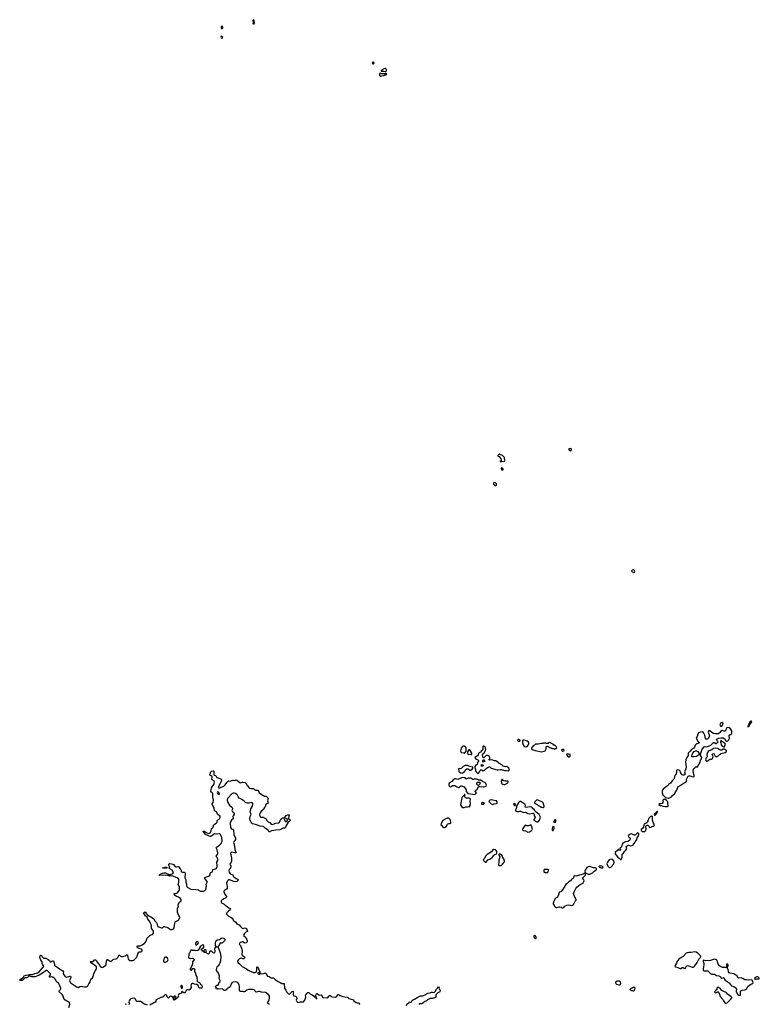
# Model space of a CAD drawing. Header units: inches. Extents: x 2554595 to 2793962, y 331849 to 426146.
# Tile 17 of 45: x 2588684 to 2608515, y 365115 to 391515. Entities that reach past the tile are written whole.
import ezdxf

# ---------------------------------------------------------------- set-up
doc = ezdxf.new("R2010")
doc.units = ezdxf.units.IN
doc.header["$MEASUREMENT"] = 0
for name, color, linetype in [('C5386', 7, 'Continuous'), ('C5396', 7, 'Continuous'), ('C5397', 7, 'Continuous'), ('C5399', 7, 'Continuous'), ('C6306', 7, 'Continuous'), ('C6307', 7, 'Continuous'), ('C6308', 7, 'Continuous')]:
    doc.layers.add(name, color=color, linetype=linetype)

msp = doc.modelspace()

# ---------------------------------------------------------------- linework, layer by layer
at = {"layer": 'C5386', "color": 5, "elevation": 20}
msp.add_lwpolyline([(2590000, 365178), (2589930, 365211), (2589896, 365236), (2589867, 365270), (2589850, 365330), (2589820, 365380), (2589743, 365450), (2589742, 365470), (2589754, 365490), (2589774, 365510), (2589784, 365530), (2589786, 365550), (2589756, 365610), (2589737, 365670), (2589724, 365684), (2589683, 365710), (2589667, 365730), (2589639, 365790), (2589610, 365820), (2589570, 365844), (2589550, 365850), (2589510, 365841), (2589487, 365847), (2589485, 365870), (2589511, 365909), (2589512, 365930), (2589460, 365990), (2589430, 366016), (2589410, 366026), (2589390, 366023), (2589294, 365946), (2589250, 365925), (2589210, 365896), (2589146, 365874), (2589099, 365850), (2589010, 365848), (2588950, 365870), (2588931, 365869), (2588890, 365830), (2588870, 365823), (2588830, 365822), (2588804, 365816), (2588793, 365790), (2588777, 365770), (2588750, 365757), (2588714, 365754), (2588690, 365761), (2588684, 365770), (2588703, 365790), (2588779, 365830), (2588793, 365867), (2588805, 365875), (2588853, 365893), (2588917, 365903), (2588950, 365915), (2589030, 365914), (2589090, 365942), (2589130, 365950), (2589158, 365962), (2589203, 365990), (2589317, 366110), (2589329, 366130), (2589325, 366150), (2589297, 366190), (2589290, 366210), (2589284, 366250), (2589250, 366299), (2589222, 366370), (2589230, 366411), (2589245, 366430), (2589253, 366433), (2589270, 366425), (2589284, 366384), (2589310, 366361), (2589333, 366353), (2589385, 366350), (2589450, 366316), (2589482, 366290), (2589498, 366258), (2589510, 366246), (2589544, 366276), (2589570, 366284), (2589590, 366279), (2589598, 366258), (2589614, 366170), (2589630, 366151), (2589683, 366122), (2589750, 366064), (2589837, 366017), (2589861, 365990), (2589849, 365950), (2589850, 365930), (2589890, 365866), (2589908, 365848), (2589950, 365846), (2590000, 365863)], dxfattribs=at)
at = {"layer": 'C5396', "color": 5}
for points, elevation in [([(2590000, 365863), (2590028, 365872), (2590047, 365867), (2590056, 365850), (2590056, 365830), (2590027, 365770), (2590023, 365750), (2590044, 365690), (2590058, 365678), (2590090, 365664), (2590174, 365614), (2590210, 365582), (2590230, 365573), (2590250, 365570), (2590293, 365590), (2590330, 365599), (2590370, 365596), (2590417, 365583), (2590470, 365584), (2590490, 365592), (2590508, 365612), (2590537, 365663), (2590571, 365710), (2590585, 365770), (2590595, 365790), (2590635, 365825), (2590652, 365848), (2590676, 365944), (2590716, 366024), (2590735, 366050), (2590742, 366070), (2590739, 366110), (2590730, 366136), (2590714, 366150), (2590670, 366175), (2590601, 366230), (2590583, 366250), (2590588, 366270), (2590623, 366263), (2590650, 366266), (2590694, 366306), (2590708, 366312), (2590714, 366310), (2590744, 366290), (2590752, 366270), (2590753, 366250), (2590808, 366188), (2590850, 366124), (2590870, 366112), (2590890, 366110), (2590910, 366115), (2590962, 366138), (2590990, 366162), (2591000, 366190), (2591010, 366276), (2591030, 366326), (2591110, 366274), (2591147, 366273), (2591158, 366282), (2591177, 366310), (2591190, 366319), (2591210, 366327), (2591268, 366332), (2591290, 366344), (2591314, 366370), (2591350, 366446), (2591386, 366406), (2591410, 366393), (2591450, 366397), (2591510, 366415), (2591534, 366426), (2591550, 366441), (2591570, 366439), (2591573, 366433), (2591579, 366370), (2591590, 366336), (2591606, 366306), (2591630, 366291), (2591650, 366286), (2591710, 366289), (2591738, 366302), (2591761, 366319), (2591812, 366370), (2591830, 366403), (2591856, 366484), (2591870, 366511), (2591890, 366522), (2591930, 366522), (2591956, 366530), (2591967, 366550), (2591964, 366570), (2591953, 366590), (2591890, 366611), (2591855, 366630), (2591835, 366650), (2591834, 366670), (2591850, 366683), (2591890, 366680), (2591915, 366685), (2591964, 366710), (2592030, 366753), (2592050, 366775), (2592072, 366810), (2592081, 366830), (2592089, 366870), (2592102, 366890), (2592130, 366912), (2592170, 366963), (2592210, 366974), (2592244, 366990), (2592270, 367022), (2592274, 367046), (2592271, 367070), (2592261, 367090), (2592217, 367150), (2592220, 367210), (2592211, 367251), (2592195, 367290), (2592156, 367356), (2592122, 367402), (2592105, 367450), (2592060, 367490), (2592007, 367570), (2592029, 367590), (2592050, 367591), (2592070, 367567), (2592083, 367543), (2592104, 367524), (2592150, 367491), (2592203, 367463), (2592270, 367419), (2592309, 367350), (2592351, 367310), (2592362, 367290), (2592367, 367250), (2592375, 367230), (2592390, 367206), (2592410, 367190), (2592490, 367164), (2592510, 367167), (2592550, 367202), (2592570, 367206), (2592657, 367177), (2592698, 367138), (2592730, 367124), (2592770, 367122), (2592790, 367128), (2592810, 367140), (2592829, 367170), (2592843, 367290), (2592855, 367325), (2592870, 367338), (2592910, 367351), (2592945, 367370), (2592979, 367430), (2592978, 367450), (2592954, 367494), (2592918, 367590), (2592912, 367650), (2592918, 367690), (2592940, 367730), (2592936, 367790), (2592965, 367850), (2593012, 367890), (2593015, 367910), (2593010, 367930), (2592993, 367950), (2592939, 367990), (2592885, 368005), (2592854, 368030), (2592829, 368071), (2592830, 368090), (2592890, 368093), (2592913, 368107), (2592957, 368163), (2592969, 368190), (2592971, 368230), (2592966, 368266), (2592934, 368330), (2592954, 368390), (2592952, 368452), (2592940, 368480), (2592910, 368508), (2592794, 368554), (2592770, 368557), (2592710, 368551), (2592630, 368574), (2592588, 368568), (2592510, 368575), (2592427, 368567), (2592422, 368570), (2592435, 368590), (2592470, 368616), (2592509, 368630), (2592550, 368637), (2592590, 368637), (2592610, 368631), (2592654, 368610), (2592670, 368597), (2592690, 368592), (2592730, 368598), (2592793, 368627), (2592804, 368650), (2592774, 368714), (2592710, 368750), (2592689, 368770), (2592699, 368790), (2592701, 368810), (2592679, 368850), (2592679, 368870), (2592690, 368883), (2592710, 368894), (2592750, 368878), (2592790, 368874), (2592810, 368861), (2592841, 368821), (2592870, 368802), (2592890, 368798), (2592930, 368806), (2592950, 368803), (2592978, 368758), (2593002, 368730), (2593010, 368710), (2593016, 368676), (2593025, 368665), (2593050, 368657), (2593096, 368656), (2593110, 368650), (2593120, 368610), (2593108, 368510), (2593135, 368450), (2593138, 368390), (2593154, 368333), (2593155, 368290), (2593162, 368270), (2593175, 368255), (2593270, 368199), (2593410, 368198), (2593470, 368185), (2593530, 368148), (2593610, 368149), (2593650, 368164), (2593671, 368190), (2593692, 368290), (2593684, 368330), (2593708, 368390), (2593708, 368410), (2593647, 368490), (2593643, 368510), (2593689, 368532), (2593750, 368548), (2593770, 368560), (2593790, 368587), (2593790, 368630), (2593798, 368642), (2593810, 368652), (2593854, 368670), (2593866, 368734), (2593933, 368747), (2593957, 368770), (2593981, 368810), (2593983, 368830), (2593974, 368926), (2593994, 368970), (2594000, 368990), (2593998, 369010), (2593991, 369031), (2593972, 369050), (2593950, 369090), (2593985, 369135), (2593994, 369174), (2593981, 369261), (2593952, 369310), (2593958, 369330), (2593985, 369350), (2594017, 369363), (2594040, 369380), (2594087, 369430), (2594099, 369450), (2594112, 369490), (2594104, 369584), (2594097, 369610), (2594068, 369668), (2594050, 369683), (2594028, 369688), (2593970, 369680), (2593910, 369686), (2593833, 369630), (2593810, 369619), (2593790, 369616), (2593749, 369629), (2593730, 369642), (2593670, 369666), (2593616, 369736), (2593599, 369750), (2593604, 369756), (2593630, 369757), (2593650, 369750), (2593684, 369724), (2593730, 369700), (2593750, 369697), (2593777, 369703), (2593788, 369712), (2593817, 369770), (2593823, 369817), (2593830, 369830), (2593850, 369845), (2593871, 369869), (2593892, 369928), (2593911, 369949), (2593950, 369970), (2593973, 369990), (2593976, 370000)], 20), ([(2594336, 370000), (2594324, 369970), (2594332, 369852), (2594350, 369827), (2594370, 369814), (2594390, 369815), (2594407, 369807), (2594416, 369796), (2594428, 369668), (2594474, 369570), (2594474, 369550), (2594467, 369530), (2594426, 369474), (2594418, 369450), (2594442, 369362), (2594450, 369270), (2594479, 369199), (2594487, 369190), (2594470, 369178), (2594450, 369176), (2594367, 369193), (2594350, 369189), (2594340, 369170), (2594343, 369123), (2594363, 369030), (2594361, 368950), (2594353, 368930), (2594324, 368890), (2594322, 368862), (2594343, 368830), (2594346, 368810), (2594333, 368770), (2594304, 368730), (2594295, 368690), (2594302, 368662), (2594331, 368611), (2594350, 368601), (2594401, 368590), (2594412, 368572), (2594412, 368550), (2594428, 368530), (2594487, 368487), (2594545, 368465), (2594555, 368450), (2594510, 368408), (2594470, 368398), (2594430, 368406), (2594310, 368449), (2594281, 368450), (2594263, 368437), (2594230, 368370), (2594235, 368330), (2594251, 368270), (2594248, 368230), (2594230, 368204), (2594172, 368170), (2594161, 368150), (2594160, 368130), (2594180, 368070), (2594199, 368039), (2594226, 368010), (2594233, 367990), (2594214, 367970), (2594158, 367942), (2594107, 367910), (2594088, 367890), (2594082, 367870), (2594084, 367850), (2594097, 367837), (2594164, 367804), (2594195, 367770), (2594250, 367740), (2594290, 367705), (2594331, 367690), (2594333, 367670), (2594327, 367650), (2594284, 367616), (2594240, 367570), (2594232, 367550), (2594233, 367530), (2594247, 367510), (2594270, 367488), (2594335, 367455), (2594381, 367421), (2594399, 367399), (2594412, 367370), (2594430, 367350), (2594477, 367317), (2594509, 367269), (2594570, 367250), (2594604, 367204), (2594650, 367156), (2594670, 367151), (2594730, 367162), (2594750, 367158), (2594762, 367150), (2594792, 367070), (2594750, 367049), (2594730, 367032), (2594708, 367010), (2594684, 366970), (2594691, 366950), (2594735, 366915), (2594776, 366850), (2594787, 366810), (2594783, 366790), (2594753, 366767), (2594710, 366754), (2594670, 366789), (2594650, 366794), (2594590, 366764), (2594574, 366750), (2594573, 366730), (2594583, 366710), (2594601, 366690), (2594640, 366590), (2594647, 366530), (2594639, 366450), (2594651, 366430), (2594713, 366390), (2594718, 366370), (2594708, 366352), (2594690, 366336), (2594670, 366337), (2594630, 366354), (2594610, 366352), (2594550, 366314), (2594530, 366293), (2594524, 366270), (2594526, 366250), (2594539, 366230), (2594580, 366200), (2594647, 366130), (2594765, 366065), (2594813, 366030), (2594848, 366010), (2594950, 365970), (2594995, 365970), (2595034, 365986), (2595044, 366050), (2595040, 366090), (2595044, 366110), (2595050, 366119), (2595070, 366111), (2595083, 366070), (2595123, 365990), (2595125, 365975), (2595119, 365961), (2595090, 365965), (2595070, 365963), (2595062, 365950), (2595075, 365930), (2595110, 365916), (2595126, 365930), (2595126, 365954), (2595130, 365954), (2595140, 365940), (2595170, 365931), (2595230, 365944), (2595270, 365959), (2595290, 365945), (2595310, 365896), (2595330, 365870), (2595370, 365860), (2595427, 365827), (2595470, 365828), (2595490, 365823), (2595530, 365779), (2595610, 365727), (2595664, 365704), (2595710, 365673), (2595773, 365673), (2595778, 365670), (2595771, 365650), (2595771, 365630), (2595781, 365590), (2595784, 365550), (2595819, 365499), (2595850, 365438), (2595890, 365399), (2595910, 365391), (2595930, 365397), (2595945, 365410), (2595990, 365461), (2596010, 365465), (2596020, 365460), (2596025, 365450), (2596015, 365410), (2596015, 365390), (2596022, 365362), (2596030, 365346), (2596077, 365337), (2596105, 365305), (2596118, 365270), (2596100, 365230), (2596102, 365210), (2596111, 365190), (2596136, 365170), (2596170, 365165), (2596210, 365182), (2596230, 365185), (2596270, 365178), (2596290, 365183), (2596330, 365230), (2596341, 365250), (2596358, 365310), (2596349, 365350), (2596356, 365370), (2596390, 365417), (2596410, 365433), (2596430, 365433), (2596446, 365426), (2596483, 365383), (2596530, 365366), (2596600, 365320), (2596619, 365299), (2596630, 365272), (2596634, 365274), (2596634, 365270), (2596650, 365265), (2596653, 365270), (2596650, 365278), (2596642, 365282), (2596630, 365318), (2596623, 365323), (2596619, 365350), (2596632, 365388), (2596650, 365402), (2596670, 365397), (2596709, 365369), (2596730, 365362), (2596767, 365367), (2596782, 365362), (2596788, 365348), (2596793, 365310), (2596814, 365294), (2596930, 365286), (2596954, 365306), (2596970, 365335), (2596990, 365351), (2597010, 365356), (2597031, 365330), (2597050, 365319), (2597150, 365308), (2597183, 365330), (2597210, 365371), (2597230, 365375), (2597276, 365350), (2597350, 365323), (2597468, 365308), (2597480, 365300), (2597510, 365267), (2597630, 365233), (2597643, 365210), (2597710, 365164), (2597730, 365157), (2597770, 365159), (2597786, 365150), (2597803, 365130), (2597787, 365110)], 20), ([(2595889, 370000), (2595884, 369996), (2595830, 369910), (2595810, 369857), (2595790, 369841), (2595750, 369839), (2595730, 369832), (2595704, 369810), (2595661, 369790), (2595550, 369786), (2595501, 369779), (2595436, 369764), (2595370, 369733), (2595344, 369784), (2595278, 369830), (2595230, 369875), (2595210, 369883), (2595136, 369890), (2595010, 369940), (2594930, 369953), (2594909, 369970), (2594894, 370000)], 20), ([(2595365, 370000), (2595388, 369990), (2595427, 369947), (2595450, 369940), (2595479, 369941), (2595550, 369975), (2595610, 369977), (2595636, 369984), (2595654, 370000)], 20), ([(2600000, 369995), (2599982, 369950), (2599979, 369930), (2600000, 369913)], 40), ([(2595383, 365110), (2595332, 365150), (2595336, 365170), (2595367, 365210), (2595376, 365230), (2595381, 365290), (2595378, 365330), (2595360, 365360), (2595290, 365427), (2595275, 365435), (2595170, 365438), (2595110, 365455), (2595090, 365456), (2595030, 365443), (2595017, 365450), (2594990, 365490), (2594970, 365505), (2594927, 365513), (2594850, 365514), (2594823, 365510), (2594770, 365491), (2594730, 365456), (2594710, 365446), (2594690, 365447), (2594670, 365459), (2594603, 365463), (2594587, 365470), (2594576, 365490), (2594581, 365590), (2594571, 365629), (2594553, 365670), (2594530, 365696), (2594510, 365709), (2594470, 365718), (2594410, 365710), (2594370, 365690), (2594354, 365666), (2594330, 365584), (2594298, 365562), (2594265, 365550), (2594245, 365535), (2594217, 365503), (2594192, 365490), (2594167, 365487), (2594130, 365519), (2594110, 365530), (2594050, 365517), (2594007, 365527), (2593990, 365535), (2593970, 365518), (2593950, 365526), (2593958, 365550), (2593938, 365590), (2593942, 365610), (2593968, 365632), (2593990, 365633), (2594010, 365647), (2594032, 365708), (2594062, 365730), (2594059, 365750), (2594036, 365810), (2594040, 365870), (2594010, 365954), (2593964, 366024), (2593958, 366050), (2593977, 366123), (2593986, 366134), (2594010, 366147), (2594030, 366171), (2594059, 366230), (2594077, 366290), (2594089, 366390), (2594081, 366450), (2594070, 366492), (2594010, 366628), (2593986, 366650), (2594028, 366692), (2594050, 366734), (2594066, 366750), (2594066, 366770), (2594070, 366774), (2594082, 366762), (2594110, 366764), (2594130, 366771), (2594149, 366790), (2594156, 366804), (2594183, 366830), (2594190, 366845), (2594190, 366853), (2594175, 366870), (2594130, 366885), (2594090, 366881), (2594039, 366841), (2593990, 366832), (2593947, 366810), (2593925, 366770), (2593923, 366730), (2593925, 366685), (2593930, 366674), (2593954, 366670), (2593954, 366650), (2593938, 366642), (2593934, 366630), (2593911, 366609), (2593915, 366530), (2593904, 366496), (2593890, 366485), (2593870, 366493), (2593830, 366541), (2593790, 366544), (2593775, 366530), (2593764, 366476), (2593750, 366457), (2593680, 366500), (2593675, 366510), (2593693, 366550), (2593680, 366570), (2593670, 366576), (2593642, 366578), (2593631, 366570), (2593622, 366550), (2593622, 366542), (2593633, 366527), (2593633, 366513), (2593654, 366510), (2593650, 366506), (2593630, 366508), (2593626, 366526), (2593606, 366530), (2593590, 366546), (2593566, 366550), (2593558, 366570), (2593562, 366590), (2593602, 366618), (2593618, 366650), (2593623, 366690), (2593606, 366706), (2593590, 366707), (2593531, 366670), (2593516, 366650), (2593514, 366626), (2593500, 366600), (2593471, 366569), (2593450, 366555), (2593430, 366555), (2593410, 366549), (2593390, 366555), (2593330, 366559), (2593310, 366569), (2593290, 366569), (2593277, 366563), (2593251, 366530), (2593234, 366486), (2593222, 366470), (2593218, 366422), (2593207, 366390), (2593208, 366368), (2593210, 366362), (2593230, 366352), (2593250, 366352), (2593266, 366346), (2593310, 366356), (2593330, 366351), (2593374, 366310), (2593350, 366298), (2593318, 366250), (2593321, 366230), (2593318, 366202), (2593302, 366138), (2593290, 366126), (2593273, 366087), (2593254, 366070), (2593254, 366050), (2593270, 366034), (2593290, 366034), (2593328, 366072), (2593350, 366078), (2593372, 366070), (2593378, 366050), (2593371, 366029), (2593375, 365990), (2593397, 365950), (2593410, 365892), (2593431, 365851), (2593431, 365811), (2593443, 365770), (2593445, 365730), (2593458, 365718), (2593490, 365711), (2593502, 365702), (2593528, 365648), (2593555, 365635), (2593570, 365621), (2593575, 365590), (2593570, 365546), (2593506, 365546), (2593490, 365568), (2593470, 365622), (2593430, 365649), (2593410, 365649), (2593370, 365659), (2593334, 365674), (2593314, 365670), (2593290, 365658), (2593285, 365650), (2593274, 365610), (2593282, 365590), (2593278, 365570), (2593250, 365515), (2593230, 365498), (2593190, 365509), (2593170, 365505), (2593150, 365489), (2593130, 365450), (2593110, 365427), (2593084, 365424), (2593030, 365458), (2593015, 365405), (2592965, 365395), (2592938, 365382), (2592934, 365350), (2592942, 365330), (2592930, 365308), (2592871, 365250), (2592830, 365229), (2592809, 365250), (2592796, 365296), (2592750, 365329), (2592730, 365333), (2592710, 365329), (2592691, 365310), (2592682, 365290), (2592670, 365278), (2592628, 365328), (2592628, 365350), (2592620, 365360), (2592610, 365368), (2592590, 365368), (2592562, 365350), (2592530, 365318), (2592510, 365309), (2592490, 365309), (2592470, 365295), (2592430, 365284), (2592347, 365233), (2592327, 365210), (2592335, 365190), (2592331, 365169), (2592290, 365164), (2592247, 365130), (2592205, 365115), (2592170, 365089)], 20), ([(2599055, 365085), (2599074, 365126), (2599121, 365159), (2599130, 365171), (2599150, 365178), (2599170, 365171), (2599190, 365186), (2599199, 365210), (2599217, 365230), (2599270, 365250), (2599361, 365310), (2599430, 365342), (2599495, 365345), (2599578, 365382), (2599590, 365393), (2599630, 365413), (2599693, 365427), (2599730, 365443), (2599750, 365444), (2599790, 365433), (2599810, 365439), (2599825, 365455), (2599860, 365520), (2599899, 365561), (2599910, 365582), (2599930, 365574), (2599922, 365550), (2599931, 365531), (2599951, 365510), (2599956, 365490), (2599950, 365449), (2599896, 365424), (2599841, 365370), (2599839, 365350), (2599846, 365326), (2599844, 365310), (2599830, 365296), (2599810, 365286), (2599750, 365273), (2599690, 365272), (2599670, 365266), (2599621, 365238), (2599590, 365209), (2599530, 365185), (2599490, 365142), (2599470, 365132), (2599410, 365127), (2599386, 365114)], 20), ([(2590000, 365034), (2590025, 365110), (2590026, 365150), (2590010, 365174), (2590000, 365178)], 20), ([(2591550, 365112), (2591530, 365116), (2591510, 365112)], 20), ([(2592110, 365089), (2592030, 365123), (2591990, 365147), (2591964, 365170), (2591930, 365188), (2591825, 365190), (2591806, 365206), (2591790, 365253), (2591770, 365274), (2591750, 365279), (2591690, 365272), (2591643, 365250), (2591617, 365210), (2591612, 365170), (2591624, 365130), (2591612, 365108)], 20)]:
    msp.add_lwpolyline(points, dxfattribs=dict(at, elevation=elevation))
at = {"layer": 'C5396', "color": 5, "elevation": 20}
for points in [[(2592630, 368770), (2592509, 368770), (2592530, 368782), (2592550, 368772), (2592567, 368773), (2592586, 368790), (2592610, 368794), (2592631, 368790)], [(2593450, 366794), (2593430, 366789), (2593411, 366770), (2593401, 366750), (2593402, 366730), (2593410, 366714), (2593430, 366714), (2593438, 366730), (2593468, 366750), (2593475, 366770)], [(2592590, 366379), (2592570, 366367), (2592552, 366330), (2592539, 366290), (2592540, 366270), (2592550, 366254), (2592570, 366244), (2592590, 366244), (2592610, 366251), (2592646, 366274), (2592663, 366310), (2592659, 366330), (2592645, 366350), (2592610, 366375)], [(2593010, 365622), (2592998, 365610), (2593001, 365590), (2593010, 365562), (2593030, 365532), (2593049, 365570), (2593049, 365590)], [(2592850, 365338), (2592822, 365330), (2592812, 365310), (2592820, 365300), (2592830, 365292), (2592870, 365292), (2592882, 365310), (2592870, 365328)]]:
    msp.add_lwpolyline(points, close=True, dxfattribs=at)
at = {"layer": 'C5397', "color": 5, "elevation": 20}
for points in [[(2593976, 370000), (2593979, 370010), (2593976, 370030), (2593984, 370050), (2594035, 370085), (2594054, 370110), (2594063, 370130), (2594063, 370150), (2594057, 370157), (2594010, 370190), (2593991, 370210), (2593970, 370260), (2593957, 370277), (2593906, 370306), (2593900, 370370), (2593847, 370473), (2593844, 370490), (2593871, 370530), (2593883, 370590), (2593859, 370670), (2593865, 370770), (2593847, 370787), (2593807, 370810), (2593805, 370830), (2593822, 370870), (2593830, 370919), (2593885, 371010), (2593910, 371070), (2593896, 371096), (2593844, 371130), (2593839, 371139), (2593836, 371150), (2593849, 371209), (2593849, 371229), (2593790, 371250), (2593784, 371270), (2593810, 371351), (2593830, 371367), (2593871, 371371), (2593885, 371365), (2593886, 371286), (2593890, 371270), (2593900, 371260), (2593930, 371250), (2593942, 371242), (2593965, 371210), (2593979, 371199), (2594053, 371170), (2594089, 371149), (2594095, 371130), (2594086, 371090), (2594038, 371010), (2594010, 370950), (2594009, 370930), (2594019, 370919), (2594030, 370914), (2594050, 370920), (2594083, 370937), (2594155, 370965), (2594184, 370990), (2594210, 371029), (2594250, 371070), (2594270, 371098), (2594290, 371104), (2594330, 371096), (2594370, 371120), (2594390, 371126), (2594450, 371120), (2594490, 371132), (2594510, 371125), (2594590, 371062), (2594610, 371056), (2594650, 371073), (2594670, 371074), (2594730, 371059), (2594754, 371034), (2594770, 370990), (2594794, 370974), (2594830, 370928), (2594850, 370912), (2594883, 370903), (2594950, 370903), (2594988, 370868), (2595010, 370856), (2595070, 370854), (2595092, 370810), (2595109, 370789), (2595199, 370719), (2595250, 370693), (2595290, 370692), (2595310, 370681), (2595339, 370650), (2595342, 370630), (2595331, 370570), (2595348, 370510), (2595310, 370491), (2595287, 370473), (2595267, 370413), (2595252, 370390), (2595210, 370334), (2595170, 370304), (2595132, 370250), (2595118, 370210), (2595118, 370190), (2595128, 370148), (2595137, 370137), (2595152, 370132), (2595210, 370136), (2595279, 370099), (2595289, 370090), (2595303, 370050), (2595324, 370024), (2595348, 370008), (2595365, 370000)], [(2594894, 370000), (2594858, 370070), (2594854, 370094), (2594860, 370150), (2594881, 370190), (2594887, 370210), (2594867, 370267), (2594870, 370311), (2594885, 370355), (2594928, 370430), (2594937, 370470), (2594937, 370490), (2594917, 370517), (2594890, 370523), (2594830, 370510), (2594790, 370508), (2594737, 370530), (2594702, 370562), (2594655, 370595), (2594591, 370630), (2594570, 370647), (2594550, 370671), (2594524, 370724), (2594505, 370745), (2594470, 370767), (2594437, 370777), (2594404, 370776), (2594370, 370759), (2594270, 370654), (2594255, 370630), (2594249, 370590), (2594266, 370530), (2594313, 370453), (2594378, 370390), (2594388, 370370), (2594386, 370350), (2594374, 370314), (2594378, 370298), (2594390, 370281), (2594430, 370256), (2594438, 370230), (2594435, 370210), (2594409, 370170), (2594403, 370150), (2594412, 370110), (2594411, 370090), (2594365, 370055), (2594349, 370030), (2594336, 370000)], [(2595654, 370000), (2595657, 370003), (2595670, 370041), (2595690, 370077), (2595710, 370099), (2595733, 370113), (2595777, 370117), (2595782, 370110), (2595779, 370090), (2595792, 370032), (2595810, 370016), (2595839, 370021), (2595852, 370028), (2595860, 370040), (2595864, 370050), (2595861, 370070), (2595833, 370093), (2595798, 370110), (2595787, 370127), (2595830, 370175), (2595870, 370193), (2595895, 370195), (2595912, 370192), (2595887, 370107), (2595891, 370091), (2595901, 370081), (2595930, 370071), (2595933, 370053), (2595925, 370030), (2595889, 370000)]]:
    msp.add_lwpolyline(points, dxfattribs=at)
msp.add_lwpolyline([(2593990, 370813), (2593983, 370797), (2593986, 370770), (2594010, 370747), (2594030, 370739), (2594038, 370750), (2594036, 370776), (2594010, 370803)], close=True, dxfattribs=at)
at = {"layer": 'C5399', "color": 5, "elevation": 40}
for points in [[(2594950, 391515), (2594938, 391490), (2594945, 391450), (2594934, 391410), (2594950, 391402), (2594970, 391405), (2594977, 391430), (2594974, 391490), (2594970, 391506)], [(2594110, 391338), (2594090, 391335), (2594084, 391310), (2594090, 391291), (2594110, 391271), (2594130, 391285), (2594135, 391310), (2594123, 391330)], [(2594090, 391073), (2594082, 391070), (2594079, 391050), (2594088, 391030), (2594110, 391024), (2594122, 391030), (2594129, 391050), (2594110, 391065)], [(2598170, 390378), (2598150, 390378), (2598134, 390350), (2598150, 390334), (2598170, 390334), (2598186, 390350), (2598178, 390370)], [(2598470, 390208), (2598430, 390188), (2598410, 390168), (2598374, 390150), (2598378, 390138), (2598393, 390133), (2598451, 390131), (2598482, 390122), (2598490, 390114), (2598502, 390118), (2598518, 390150), (2598518, 390170), (2598510, 390186), (2598487, 390207)], [(2598350, 390078), (2598334, 390070), (2598332, 390030), (2598363, 390003), (2598370, 390001), (2598390, 390006), (2598450, 390022), (2598470, 390034), (2598490, 390034), (2598516, 390044), (2598526, 390050), (2598522, 390062), (2598510, 390066), (2598466, 390066), (2598458, 390062), (2598390, 390062)]]:
    msp.add_lwpolyline(points, close=True, dxfattribs=at)
at = {"layer": 'C6306', "color": 5, "elevation": 40}
for points in [[(2600000, 369913), (2600007, 369907), (2600030, 369868), (2600050, 369856), (2600070, 369853), (2600090, 369862), (2600125, 369890), (2600138, 369910), (2600145, 369935), (2600165, 369955), (2600190, 369961), (2600230, 369961), (2600248, 369970), (2600241, 370000)], [(2600002, 370000), (2600000, 369995)], [(2603015, 370000), (2603030, 369994), (2603045, 370000)], [(2605519, 370000), (2605498, 369982), (2605445, 369955), (2605430, 369942), (2605421, 369930), (2605413, 369867), (2605387, 369833), (2605350, 369806), (2605345, 369790), (2605350, 369774), (2605370, 369752), (2605450, 369752), (2605468, 369770), (2605482, 369810), (2605474, 369870), (2605477, 369890), (2605489, 369911), (2605510, 369919), (2605530, 369916), (2605551, 369891), (2605570, 369852), (2605613, 369867), (2605635, 369885), (2605670, 369891), (2605695, 369910), (2605702, 369930), (2605678, 369970), (2605669, 370000)]]:
    msp.add_lwpolyline(points, dxfattribs=at)
for points in [[(2602390, 369925), (2602330, 369901), (2602285, 369905), (2602250, 369922), (2602241, 369919), (2602171, 369830), (2602165, 369810), (2602165, 369790), (2602190, 369776), (2602250, 369767), (2602310, 369735), (2602350, 369741), (2602410, 369774), (2602427, 369793), (2602432, 369810), (2602410, 369904)], [(2602990, 369886), (2602970, 369866), (2602958, 369830), (2602964, 369784), (2602970, 369774), (2602990, 369774), (2603018, 369830), (2603018, 369870)], [(2605250, 369709), (2605230, 369698), (2605190, 369653), (2605170, 369649), (2605138, 369658), (2605090, 369682), (2605050, 369678), (2605020, 369660), (2605002, 369630), (2605004, 369616), (2605006, 369606), (2605022, 369590), (2605041, 369581), (2605051, 369571), (2605057, 369550), (2605042, 369518), (2604990, 369481), (2604930, 369474), (2604910, 369461), (2604860, 369439), (2604835, 369410), (2604819, 369341), (2604801, 369319), (2604786, 369310), (2604772, 369290), (2604791, 369271), (2604792, 369250), (2604770, 369238), (2604750, 369266), (2604730, 369268), (2604718, 369250), (2604653, 369190), (2604648, 369150), (2604673, 369110), (2604710, 369073), (2604756, 369036), (2604790, 368998), (2604810, 369002), (2604841, 369059), (2604839, 369130), (2604842, 369138), (2604850, 369150), (2604873, 369167), (2604897, 369210), (2604933, 369247), (2604964, 369290), (2604949, 369351), (2605010, 369382), (2605031, 369371), (2605070, 369367), (2605104, 369376), (2605130, 369395), (2605174, 369450), (2605185, 369475), (2605215, 369510), (2605230, 369534), (2605242, 369578), (2605270, 369612), (2605289, 369670), (2605289, 369690), (2605280, 369699)], [(2601410, 369262), (2601390, 369262), (2601370, 369254), (2601333, 369207), (2601218, 369130), (2601171, 369090), (2601150, 369026), (2601114, 368990), (2601122, 368970), (2601162, 368930), (2601170, 368925), (2601190, 368925), (2601232, 368988), (2601250, 369001), (2601290, 369011), (2601322, 369038), (2601350, 369051), (2601409, 369111), (2601426, 369134), (2601470, 369152), (2601479, 369170), (2601479, 369199), (2601476, 369216), (2601462, 369242), (2601438, 369258)], [(2601550, 369148), (2601532, 369130), (2601532, 369110), (2601554, 369070), (2601552, 369030), (2601532, 368988), (2601535, 368910), (2601522, 368870), (2601522, 368850), (2601550, 368836), (2601570, 368835), (2601590, 368841), (2601610, 368851), (2601630, 368871), (2601674, 368930), (2601684, 368950), (2601683, 368957), (2601670, 368998), (2601639, 369050), (2601630, 369086), (2601615, 369110), (2601570, 369142)], [(2604252, 368828), (2604218, 368822), (2604214, 368810), (2604230, 368794), (2604250, 368792), (2604278, 368778), (2604310, 368771), (2604322, 368778), (2604329, 368790), (2604310, 368813), (2604290, 368821)], [(2604550, 369009), (2604510, 368998), (2604490, 368985), (2604445, 368930), (2604431, 368890), (2604450, 368818), (2604486, 368786), (2604510, 368785), (2604530, 368791), (2604609, 368870), (2604622, 368910), (2604624, 368930), (2604605, 368970), (2604570, 369001)], [(2602850, 368726), (2602750, 368726), (2602742, 368710), (2602742, 368670), (2602750, 368654), (2602770, 368654), (2602790, 368645), (2602809, 368651), (2602830, 368652), (2602853, 368667), (2602866, 368710), (2602862, 368722)], [(2603830, 368628), (2603810, 368622), (2603791, 368609), (2603733, 368587), (2603630, 368557), (2603610, 368553), (2603550, 368558), (2603545, 368555), (2603530, 368498), (2603480, 368460), (2603450, 368422), (2603410, 368395), (2603367, 368353), (2603330, 368329), (2603239, 368181), (2603190, 368129), (2603161, 368119), (2603151, 368109), (2603135, 368050), (2603101, 367990), (2603043, 367950), (2603011, 367890), (2603008, 367870), (2602990, 367830), (2602990, 367810), (2602997, 367790), (2603023, 367750), (2603050, 367724), (2603070, 367713), (2603090, 367713), (2603150, 367728), (2603170, 367728), (2603201, 367721), (2603230, 367706), (2603250, 367705), (2603270, 367711), (2603290, 367741), (2603310, 367759), (2603350, 367774), (2603397, 367783), (2603450, 367777), (2603490, 367766), (2603510, 367771), (2603530, 367791), (2603580, 367880), (2603609, 367910), (2603609, 367930), (2603569, 367989), (2603553, 368030), (2603537, 368090), (2603539, 368110), (2603599, 368221), (2603624, 368256), (2603713, 368327), (2603770, 368351), (2603793, 368370), (2603814, 368410), (2603815, 368430), (2603809, 368450), (2603784, 368490), (2603784, 368510), (2603849, 368570), (2603858, 368590), (2603858, 368618), (2603850, 368626)], [(2603967, 368807), (2603930, 368804), (2603890, 368785), (2603845, 368715), (2603841, 368690), (2603842, 368642), (2603852, 368632), (2603874, 368630), (2603926, 368606), (2603970, 368607), (2604025, 368630), (2604054, 368650), (2604090, 368685), (2604128, 368710), (2604148, 368730), (2604148, 368750), (2604138, 368770), (2604117, 368777), (2604070, 368779)], [(2602490, 366962), (2602482, 366958), (2602471, 366949), (2602468, 366932), (2602476, 366910), (2602492, 366890), (2602510, 366881), (2602530, 366882), (2602535, 366890), (2602534, 366910), (2602524, 366930), (2602510, 366949)], [(2606790, 366522), (2606690, 366504), (2606630, 366504), (2606584, 366496), (2606550, 366484), (2606470, 366395), (2606390, 366354), (2606361, 366330), (2606315, 366270), (2606298, 366222), (2606270, 366178), (2606252, 366130), (2606270, 366118), (2606330, 366106), (2606370, 366081), (2606390, 366076), (2606410, 366078), (2606450, 366098), (2606470, 366098), (2606490, 366082), (2606510, 366082), (2606530, 366074), (2606547, 366093), (2606550, 366132), (2606570, 366151), (2606590, 366158), (2606674, 366130), (2606712, 366112), (2606750, 366111), (2606790, 366146), (2606834, 366206), (2606845, 366235), (2606897, 366323), (2606918, 366350), (2606930, 366374), (2606946, 366390), (2606946, 366410), (2606870, 366488), (2606826, 366510)], [(2607330, 366324), (2607290, 366317), (2607210, 366289), (2607170, 366284), (2607130, 366289), (2607070, 366281), (2607030, 366295), (2607014, 366290), (2607012, 366270), (2607026, 366210), (2607026, 366170), (2607011, 366070), (2607012, 366032), (2607020, 366020), (2607032, 366012), (2607131, 366011), (2607144, 366004), (2607214, 365930), (2607230, 365922), (2607310, 365925), (2607370, 365892), (2607430, 365883), (2607463, 365863), (2607480, 365840), (2607490, 365814), (2607510, 365814), (2607552, 365832), (2607570, 365814), (2607582, 365790), (2607603, 365763), (2607710, 365692), (2607760, 365620), (2607774, 365610), (2607830, 365596), (2607892, 365550), (2607902, 365530), (2607902, 365510), (2607894, 365490), (2607894, 365450), (2607912, 365432), (2607914, 365410), (2607940, 365380), (2607962, 365362), (2607990, 365352), (2608010, 365362), (2608015, 365370), (2608015, 365390), (2608008, 365430), (2608015, 365470), (2608022, 365478), (2608050, 365495), (2608130, 365503), (2608149, 365511), (2608179, 365541), (2608210, 365590), (2608250, 365630), (2608290, 365656), (2608338, 365670), (2608349, 365690), (2608329, 365749), (2608320, 365760), (2608309, 365769), (2608234, 365766), (2608174, 365774), (2608130, 365774), (2608110, 365779), (2608070, 365809), (2608050, 365817), (2608030, 365821), (2607970, 365819), (2607949, 365829), (2607910, 365889), (2607890, 365901), (2607830, 365929), (2607731, 365949), (2607710, 365959), (2607689, 365990), (2607676, 366056), (2607666, 366070), (2607662, 366102), (2607650, 366106), (2607590, 366106), (2607570, 366098), (2607530, 366102), (2607446, 366146), (2607409, 366190), (2607397, 366257), (2607384, 366290), (2607370, 366304), (2607340, 366320)], [(2607650, 366198), (2607634, 366190), (2607634, 366130), (2607638, 366118), (2607650, 366114), (2607662, 366118), (2607678, 366150), (2607676, 366176), (2607666, 366190)], [(2604750, 365739), (2604708, 365732), (2604662, 365710), (2604658, 365690), (2604671, 365670), (2604690, 365655), (2604710, 365645), (2604750, 365635), (2604770, 365636), (2604789, 365650), (2604802, 365670), (2604789, 365710), (2604770, 365734)], [(2608470, 365849), (2608450, 365849), (2608430, 365843), (2608406, 365830), (2608385, 365810), (2608392, 365792), (2608411, 365791), (2608450, 365799), (2608499, 365799), (2608510, 365794), (2608515, 365810), (2608499, 365830)], [(2605150, 365572), (2605130, 365566), (2605062, 365530), (2605045, 365510), (2605050, 365502), (2605084, 365484), (2605110, 365483), (2605130, 365476), (2605150, 365478), (2605169, 365491), (2605182, 365510), (2605184, 365550), (2605169, 365569)], [(2607430, 365568), (2607390, 365566), (2607373, 365547), (2607373, 365507), (2607358, 365502), (2607353, 365487), (2607338, 365482), (2607333, 365467), (2607314, 365450), (2607334, 365430), (2607350, 365422), (2607382, 365438), (2607387, 365453), (2607410, 365454), (2607434, 365430), (2607451, 365391), (2607462, 365322), (2607541, 365241), (2607556, 365210), (2607595, 365155), (2607610, 365145), (2607630, 365146), (2607650, 365151), (2607686, 365194), (2607750, 365252), (2607778, 365290), (2607776, 365296), (2607758, 365318), (2607685, 365365), (2607663, 365383), (2607640, 365420), (2607630, 365428), (2607560, 365460), (2607496, 365496), (2607475, 365535), (2607449, 365549)]]:
    msp.add_lwpolyline(points, close=True, dxfattribs=at)
at = {"layer": 'C6307', "color": 5, "elevation": 40}
for points in [[(2603408, 380000), (2603406, 379990), (2603425, 379965), (2603450, 379957), (2603470, 379964), (2603483, 379990), (2603477, 380000)], [(2605669, 370000), (2605655, 370050), (2605648, 370148), (2605636, 370156), (2605610, 370154), (2605590, 370144), (2605561, 370119), (2605538, 370062), (2605519, 370001), (2605519, 370000)], [(2600241, 370000), (2600224, 370070), (2600190, 370108), (2600150, 370108), (2600127, 370093), (2600110, 370089), (2600030, 370040), (2600006, 370010), (2600002, 370000)], [(2603045, 370000), (2603050, 370002), (2603058, 370010), (2603058, 370030), (2603066, 370050), (2603050, 370066), (2603030, 370058), (2603002, 370030), (2603002, 370010), (2603010, 370002), (2603015, 370000)]]:
    msp.add_lwpolyline(points, dxfattribs=at)
for points in [[(2601550, 379865), (2601518, 379850), (2601503, 379830), (2601504, 379824), (2601511, 379811), (2601539, 379799), (2601571, 379770), (2601581, 379750), (2601592, 379708), (2601578, 379682), (2601562, 379670), (2601570, 379665), (2601590, 379666), (2601622, 379678), (2601668, 379672), (2601690, 379674), (2601694, 379690), (2601682, 379770), (2601674, 379790), (2601633, 379830), (2601570, 379861)], [(2601610, 379495), (2601594, 379490), (2601606, 379446), (2601610, 379442), (2601630, 379445), (2601646, 379450), (2601646, 379470), (2601635, 379475), (2601626, 379490)], [(2601410, 379102), (2601387, 379093), (2601385, 379075), (2601390, 379062), (2601427, 379027), (2601450, 379022), (2601467, 379033), (2601467, 379067), (2601462, 379082), (2601450, 379086), (2601438, 379098)], [(2605130, 376764), (2605110, 376756), (2605101, 376750), (2605091, 376730), (2605110, 376707), (2605150, 376696), (2605170, 376705), (2605176, 376730), (2605165, 376750), (2605150, 376761)], [(2607670, 372534), (2607648, 372532), (2607637, 372523), (2607610, 372449), (2607590, 372441), (2607570, 372442), (2607530, 372457), (2607510, 372460), (2607490, 372449), (2607457, 372403), (2607436, 372384), (2607410, 372370), (2607390, 372366), (2607350, 372368), (2607290, 372380), (2607244, 372404), (2607190, 372447), (2607166, 372454), (2607150, 372442), (2607147, 372410), (2607177, 372310), (2607150, 372249), (2607130, 372226), (2607110, 372223), (2607085, 372225), (2607070, 372235), (2607051, 372330), (2607028, 372388), (2607010, 372412), (2606990, 372418), (2606930, 372414), (2606910, 372407), (2606884, 372390), (2606864, 372356), (2606850, 372298), (2606826, 372250), (2606831, 372230), (2606867, 372167), (2606877, 372157), (2606894, 372150), (2606902, 372130), (2606890, 372118), (2606850, 372098), (2606830, 372098), (2606797, 372063), (2606778, 372010), (2606758, 371982), (2606697, 371943), (2606661, 371899), (2606622, 371870), (2606608, 371850), (2606611, 371790), (2606568, 371730), (2606548, 371672), (2606534, 371610), (2606551, 371470), (2606542, 371430), (2606514, 371370), (2606511, 371350), (2606523, 371290), (2606519, 371281), (2606510, 371269), (2606490, 371259), (2606470, 371261), (2606450, 371269), (2606413, 371310), (2606390, 371364), (2606370, 371393), (2606330, 371405), (2606304, 371396), (2606295, 371385), (2606291, 371370), (2606283, 371290), (2606253, 371247), (2606234, 371166), (2606227, 371150), (2606183, 371110), (2606130, 371049), (2606081, 371010), (2606071, 370990), (2606051, 370970), (2606023, 370957), (2605994, 370926), (2605940, 370880), (2605913, 370847), (2605912, 370790), (2605932, 370730), (2605990, 370672), (2606004, 370664), (2606030, 370651), (2606070, 370641), (2606090, 370645), (2606162, 370678), (2606190, 370718), (2606250, 370772), (2606269, 370810), (2606303, 370857), (2606319, 370910), (2606344, 370956), (2606397, 370983), (2606470, 371037), (2606509, 371051), (2606542, 371070), (2606569, 371110), (2606562, 371130), (2606562, 371150), (2606569, 371170), (2606579, 371181), (2606608, 371232), (2606630, 371242), (2606650, 371244), (2606750, 371219), (2606770, 371222), (2606769, 371251), (2606741, 371350), (2606744, 371396), (2606765, 371435), (2606810, 371482), (2606830, 371485), (2606850, 371478), (2606870, 371498), (2606899, 371561), (2606929, 371610), (2606940, 371660), (2606965, 371695), (2606974, 371730), (2606942, 371790), (2606938, 371810), (2606947, 371833), (2606948, 371850), (2606987, 371953), (2607038, 372022), (2607050, 372031), (2607110, 372023), (2607170, 372043), (2607214, 372066), (2607270, 372121), (2607290, 372131), (2607310, 372131), (2607350, 372111), (2607370, 372112), (2607408, 372150), (2607374, 372190), (2607370, 372212), (2607385, 372236), (2607430, 372254), (2607490, 372261), (2607550, 372261), (2607593, 372233), (2607611, 372191), (2607630, 372172), (2607650, 372172), (2607670, 372182), (2607694, 372206), (2607714, 372246), (2607704, 372310), (2607709, 372331), (2607730, 372346), (2607758, 372350), (2607773, 372367), (2607779, 372390), (2607783, 372430), (2607779, 372450), (2607744, 372504), (2607710, 372524)], [(2607510, 372668), (2607490, 372665), (2607473, 372650), (2607463, 372630), (2607461, 372610), (2607464, 372590), (2607477, 372570), (2607490, 372564), (2607510, 372569), (2607530, 372596), (2607542, 372630), (2607535, 372655)], [(2608290, 372709), (2608270, 372699), (2608248, 372670), (2608230, 372628), (2608223, 372597), (2608207, 372570), (2608210, 372554), (2608230, 372562), (2608240, 372580), (2608250, 372586), (2608264, 372616), (2608317, 372690), (2608309, 372709)], [(2600590, 372039), (2600565, 372035), (2600544, 372016), (2600521, 371979), (2600511, 371950), (2600507, 371913), (2600511, 371890), (2600525, 371870), (2600595, 371856), (2600610, 371842), (2600653, 371907), (2600658, 371970), (2600652, 371992), (2600630, 372025), (2600610, 372037)], [(2601130, 372039), (2601110, 372038), (2601102, 372030), (2601098, 372010), (2601106, 371970), (2601100, 371940), (2601091, 371929), (2601067, 371913), (2601042, 371878), (2601003, 371857), (2600990, 371842), (2600976, 371804), (2600959, 371781), (2600911, 371750), (2600892, 371730), (2600903, 371703), (2600930, 371685), (2600950, 371681), (2600971, 371670), (2600986, 371650), (2600985, 371630), (2600963, 371597), (2600951, 371549), (2600910, 371526), (2600892, 371490), (2600892, 371450), (2600905, 371430), (2600907, 371387), (2600915, 371355), (2600970, 371302), (2600990, 371312), (2601015, 371350), (2601025, 371375), (2601050, 371402), (2601070, 371398), (2601110, 371379), (2601130, 371383), (2601150, 371391), (2601190, 371436), (2601230, 371466), (2601250, 371478), (2601290, 371491), (2601302, 371470), (2601330, 371445), (2601482, 371402), (2601510, 371399), (2601570, 371411), (2601591, 371411), (2601682, 371382), (2601730, 371383), (2601790, 371372), (2601800, 371380), (2601818, 371410), (2601798, 371450), (2601750, 371488), (2601710, 371485), (2601670, 371493), (2601645, 371505), (2601610, 371534), (2601530, 371585), (2601470, 371634), (2601450, 371644), (2601410, 371642), (2601370, 371659), (2601330, 371669), (2601290, 371658), (2601270, 371668), (2601269, 371690), (2601288, 371710), (2601289, 371730), (2601270, 371768), (2601250, 371782), (2601229, 371789), (2601190, 371784), (2601130, 371726), (2601110, 371726), (2601095, 371805), (2601098, 371830), (2601140, 371860), (2601148, 371870), (2601178, 371930), (2601182, 371950), (2601176, 371996), (2601158, 372030)], [(2602070, 372218), (2602050, 372218), (2602034, 372210), (2602034, 372190), (2602050, 372174), (2602090, 372174), (2602106, 372190), (2602102, 372202)], [(2602210, 372202), (2602184, 372196), (2602170, 372186), (2602162, 372170), (2602165, 372130), (2602181, 372070), (2602211, 372031), (2602250, 372018), (2602270, 372025), (2602290, 372032), (2602308, 372050), (2602336, 372104), (2602336, 372116), (2602323, 372143), (2602290, 372169), (2602250, 372189)], [(2602890, 372135), (2602860, 372120), (2602850, 372106), (2602813, 372107), (2602790, 372115), (2602730, 372114), (2602710, 372108), (2602670, 372108), (2602590, 372088), (2602510, 372088), (2602490, 372068), (2602452, 372048), (2602410, 371986), (2602405, 371965), (2602410, 371954), (2602424, 371944), (2602450, 371942), (2602501, 371921), (2602550, 371915), (2602630, 371891), (2602670, 371887), (2602710, 371891), (2602750, 371902), (2602770, 371914), (2602796, 371964), (2602796, 372004), (2602806, 372030), (2602813, 372033), (2602830, 372034), (2602930, 371982), (2602950, 371982), (2602970, 371974), (2603010, 371974), (2603030, 371954), (2603047, 371973), (2603070, 371974), (2603086, 371990), (2603070, 372026), (2603030, 372066), (2603008, 372068), (2602986, 372090), (2602946, 372110), (2602927, 372127), (2602913, 372127)], [(2607350, 371979), (2607286, 371974), (2607243, 371937), (2607170, 371913), (2607146, 371894), (2607127, 371870), (2607112, 371812), (2607114, 371750), (2607090, 371726), (2607077, 371683), (2607081, 371650), (2607090, 371632), (2607110, 371631), (2607130, 371643), (2607169, 371670), (2607189, 371691), (2607230, 371691), (2607250, 371698), (2607259, 371710), (2607279, 371750), (2607253, 371810), (2607270, 371834), (2607290, 371837), (2607308, 371828), (2607317, 371810), (2607322, 371782), (2607331, 371770), (2607350, 371761), (2607370, 371758), (2607390, 371762), (2607405, 371770), (2607446, 371814), (2607482, 371838), (2607598, 371870), (2607630, 371887), (2607639, 371910), (2607637, 371917), (2607628, 371930), (2607610, 371942), (2607570, 371958), (2607550, 371958), (2607510, 371929), (2607471, 371929), (2607443, 371943), (2607408, 371970), (2607390, 371977)], [(2607490, 372186), (2607474, 372170), (2607472, 372150), (2607485, 372130), (2607491, 372070), (2607510, 372045), (2607570, 372014), (2607608, 372090), (2607595, 372115), (2607558, 372138), (2607529, 372149)], [(2600730, 371938), (2600695, 371885), (2600691, 371850), (2600696, 371830), (2600711, 371811), (2600770, 371818), (2600790, 371812), (2600806, 371814), (2600808, 371850), (2600802, 371870), (2600750, 371935)], [(2603270, 371946), (2603230, 371946), (2603218, 371942), (2603214, 371930), (2603218, 371918), (2603250, 371902), (2603282, 371918), (2603286, 371930)], [(2603410, 371826), (2603350, 371826), (2603342, 371810), (2603350, 371794), (2603390, 371754), (2603430, 371754), (2603446, 371770), (2603446, 371810)], [(2606710, 371749), (2606705, 371765), (2606713, 371810), (2606730, 371845), (2606770, 371891), (2606810, 371911), (2606834, 371914), (2606865, 371890), (2606890, 371852), (2606914, 371830), (2606914, 371810), (2606830, 371764), (2606750, 371749)], [(2600650, 371519), (2600625, 371515), (2600574, 371490), (2600525, 371435), (2600510, 371429), (2600466, 371434), (2600452, 371428), (2600459, 371370), (2600470, 371347), (2600510, 371321), (2600550, 371311), (2600570, 371318), (2600619, 371370), (2600635, 371405), (2600675, 371425), (2600710, 371427), (2600750, 371396), (2600770, 371391), (2600790, 371398), (2600817, 371423), (2600838, 371450), (2600838, 371470), (2600752, 371492), (2600730, 371504), (2600694, 371514)], [(2601090, 371502), (2601064, 371504), (2601058, 371510), (2601062, 371530), (2601070, 371542), (2601100, 371540), (2601112, 371530), (2601114, 371510), (2601110, 371508)], [(2601110, 371606), (2601100, 371620), (2601098, 371650), (2601110, 371674), (2601130, 371672), (2601152, 371630)], [(2600570, 371199), (2600530, 371192), (2600430, 371147), (2600370, 371162), (2600350, 371158), (2600310, 371130), (2600270, 371085), (2600210, 371054), (2600191, 371030), (2600191, 370990), (2600199, 370970), (2600210, 370951), (2600230, 370943), (2600250, 370951), (2600290, 370978), (2600310, 370984), (2600350, 370978), (2600405, 370945), (2600450, 370929), (2600470, 370931), (2600510, 370973), (2600530, 370973), (2600606, 370946), (2600651, 370870), (2600655, 370850), (2600651, 370830), (2600657, 370817), (2600702, 370770), (2600830, 370747), (2600870, 370745), (2600910, 370762), (2600918, 370770), (2600928, 370790), (2600898, 370830), (2600902, 370850), (2600950, 370884), (2600990, 370944), (2601006, 370954), (2601030, 370959), (2601110, 370942), (2601130, 370942), (2601169, 370951), (2601193, 370967), (2601197, 370990), (2601193, 371010), (2601187, 371030), (2601171, 371051), (2601094, 371090), (2601050, 371121), (2600990, 371129), (2600962, 371142), (2600930, 371149), (2600870, 371148), (2600850, 371142), (2600830, 371144), (2600777, 371177), (2600750, 371183), (2600710, 371181), (2600670, 371162), (2600650, 371164), (2600624, 371184)], [(2600990, 370984), (2600970, 370989), (2600950, 371004), (2600942, 371030), (2600945, 371050), (2600957, 371063), (2600970, 371068), (2600990, 371075), (2601010, 371075), (2601023, 371063), (2601028, 371050), (2601024, 371030), (2601015, 371005)], [(2601630, 371146), (2601610, 371146), (2601591, 371090), (2601601, 371050), (2601610, 371032), (2601635, 371015), (2601670, 371005), (2601690, 371006), (2601768, 371050), (2601782, 371070), (2601778, 371090), (2601770, 371098), (2601730, 371102), (2601710, 371109), (2601690, 371102), (2601650, 371106), (2601647, 371127), (2601638, 371138)], [(2600618, 370738), (2600610, 370738), (2600600, 370720), (2600590, 370715), (2600548, 370672), (2600537, 370650), (2600506, 370466), (2600511, 370450), (2600530, 370421), (2600570, 370395), (2600606, 370394), (2600650, 370406), (2600690, 370406), (2600730, 370422), (2600750, 370414), (2600756, 370424), (2600773, 370493), (2600761, 370570), (2600769, 370610), (2600762, 370630), (2600750, 370637), (2600730, 370643), (2600663, 370643), (2600634, 370654), (2600619, 370690), (2600618, 370710), (2600626, 370730)], [(2601090, 370526), (2601062, 370510), (2601070, 370482), (2601110, 370485), (2601142, 370498), (2601146, 370510), (2601130, 370518), (2601110, 370518)], [(2601330, 370594), (2601290, 370588), (2601272, 370570), (2601262, 370550), (2601330, 370492), (2601370, 370472), (2601390, 370486), (2601410, 370495), (2601470, 370499), (2601489, 370510), (2601490, 370546), (2601473, 370573), (2601449, 370569), (2601372, 370588)], [(2601950, 370502), (2601930, 370495), (2601927, 370490), (2601930, 370465), (2601950, 370445), (2601970, 370442), (2601978, 370450), (2601982, 370470), (2601970, 370488)], [(2602090, 370553), (2602085, 370550), (2602070, 370535), (2602015, 370445), (2602005, 370415), (2602005, 370390), (2601997, 370363), (2601990, 370346), (2601974, 370330), (2601982, 370310), (2602002, 370290), (2602030, 370281), (2602070, 370287), (2602090, 370295), (2602110, 370291), (2602190, 370256), (2602250, 370266), (2602270, 370261), (2602310, 370231), (2602350, 370221), (2602430, 370237), (2602456, 370236), (2602465, 370230), (2602476, 370210), (2602481, 370170), (2602501, 370130), (2602498, 370102), (2602471, 370070), (2602472, 370050), (2602550, 370011), (2602570, 370006), (2602590, 370011), (2602619, 370050), (2602641, 370110), (2602644, 370130), (2602639, 370150), (2602610, 370202), (2602570, 370242), (2602530, 370269), (2602509, 370289), (2602489, 370330), (2602450, 370354), (2602429, 370389), (2602418, 370398), (2602370, 370409), (2602249, 370389), (2602239, 370410), (2602243, 370450), (2602230, 370479), (2602110, 370549)], [(2602550, 370594), (2602530, 370582), (2602488, 370532), (2602491, 370510), (2602556, 370476), (2602590, 370443), (2602630, 370427), (2602677, 370397), (2602710, 370388), (2602730, 370391), (2602739, 370401), (2602745, 370410), (2602746, 370430), (2602716, 370516), (2602700, 370539), (2602590, 370589)], [(2605990, 370609), (2605950, 370604), (2605925, 370590), (2605926, 370570), (2605934, 370550), (2605930, 370530), (2605910, 370499), (2605868, 370488), (2605833, 370487), (2605822, 370470), (2605854, 370450), (2605883, 370443), (2605926, 370426), (2605990, 370416), (2606050, 370421), (2606068, 370432), (2606069, 370450), (2606059, 370490), (2606062, 370542), (2606030, 370582)], [(2605770, 370286), (2605758, 370262), (2605745, 370255), (2605738, 370242), (2605702, 370210), (2605694, 370190), (2605710, 370174), (2605750, 370214), (2605762, 370238), (2605778, 370250), (2605786, 370270), (2605782, 370282)]]:
    msp.add_lwpolyline(points, close=True, dxfattribs=at)
at = {"layer": 'C6308', "color": 5, "elevation": 40}
msp.add_lwpolyline([(2603477, 380000), (2603471, 380011), (2603450, 380019), (2603409, 380010), (2603408, 380000)], dxfattribs=at)

doc.saveas('drawing.dxf')
